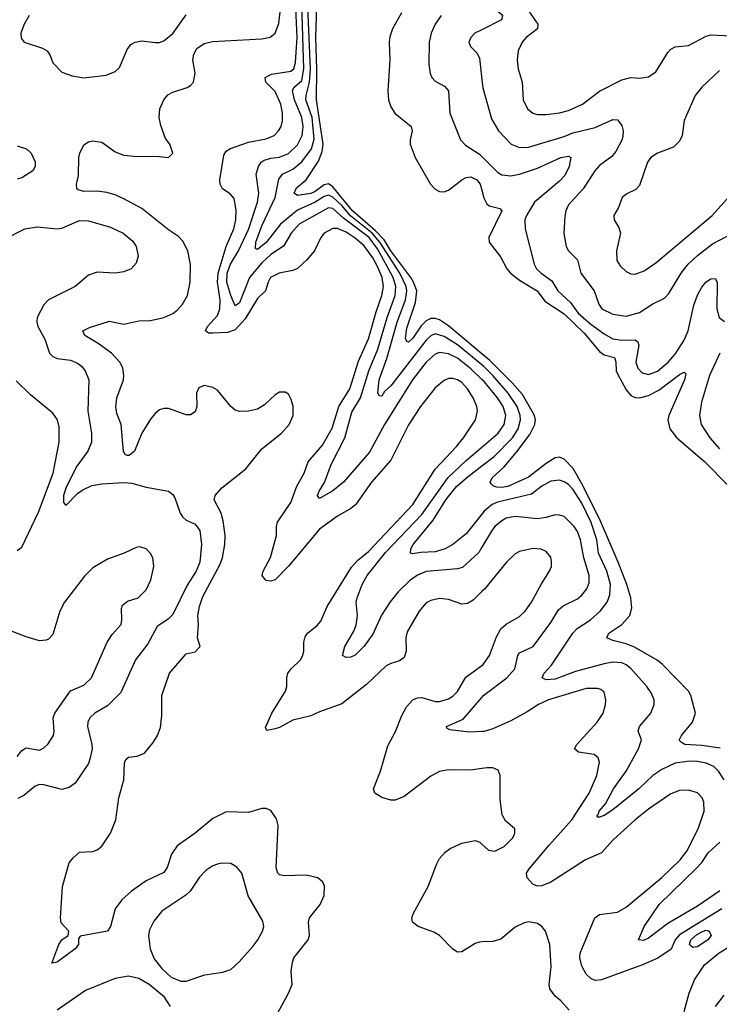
# Model space of a CAD drawing. Header units: inches. Extents: x 1550315 to 1685896, y 510706 to 640504.
# Tile 134 of 256: x 1617921 to 1621069, y 542900 to 547331. Entities that reach past the tile are written whole.
import ezdxf

# ---------------------------------------------------------------- set-up
doc = ezdxf.new("R2010")
doc.units = ezdxf.units.IN
doc.header["$MEASUREMENT"] = 0
doc.layers.add('B6514', color=7, linetype='Continuous')
doc.layers.add('B6524', color=7, linetype='Continuous')

msp = doc.modelspace()

# ---------------------------------------------------------------- linework, layer by layer
at = {"layer": 'B6514', "color": 5}
for points, elevation in [([(1620000, 545777.1), (1619890, 545867.2), (1619830, 545905), (1619790, 545916.5), (1619770, 545908.6), (1619750, 545888.6), (1619590, 545683.9), (1619562.7, 545657.3), (1619550, 545637.4), (1619538, 545638), (1619532.5, 545652.5), (1619538, 545710), (1619573.1, 545806.9), (1619618.5, 545970), (1619656.8, 546070), (1619663.1, 546110), (1619660.1, 546130), (1619630.5, 546190), (1619541.9, 546330), (1619506.3, 546370), (1619408.8, 546448.8), (1619370, 546495.2), (1619330, 546532.3), (1619310, 546541.6), (1619290, 546535.1), (1619250, 546510.2), (1619170, 546473.8), (1619094.6, 546410), (1619030, 546328.4), (1618990, 546297.4), (1618981.2, 546301.2), (1618983.5, 546330), (1619010, 546403.5), (1619070.2, 546530), (1619086, 546613.9), (1619103.9, 546636.1), (1619150, 546658.1), (1619190, 546691.4), (1619233.6, 546750), (1619246.3, 546793.7), (1619236.8, 546890), (1619208.7, 546970), (1619209.4, 546990), (1619225.4, 547050), (1619229.1, 547110), (1619211.6, 547530)], 340), ([(1620000, 544757.1), (1619960.8, 544719.2), (1619935.9, 544704.1), (1619910, 544701.4), (1619850, 544722), (1619810, 544726), (1619770, 544717.7), (1619750, 544706.4), (1619717.6, 544670), (1619664.1, 544575.9), (1619658.8, 544550), (1619659.7, 544490), (1619650, 544461.3), (1619630, 544445.3), (1619590, 544433.8), (1619570, 544423.1), (1619480.5, 544339.5), (1619370, 544252.1), (1619270, 544216.9), (1619230, 544198.3), (1619150, 544179.4), (1619090, 544146), (1619070, 544139.5), (1619032.9, 544132.9), (1619026.3, 544146.3), (1619055.8, 544210), (1619117.2, 544310), (1619122.7, 544330), (1619122.2, 544370), (1619126.6, 544390), (1619141.5, 544410), (1619184, 544450), (1619195.1, 544470), (1619199.8, 544490), (1619198.8, 544530), (1619205.7, 544554.3), (1619216.4, 544570), (1619257, 544603), (1619275.8, 544624.2), (1619303.7, 544690), (1619413.1, 544866.9), (1619441.9, 544898.1), (1619490, 544938.1), (1619690, 545149.1), (1619790, 545308.1), (1619886.5, 545410), (1619918.3, 545450), (1619971.8, 545530), (1619980.7, 545570), (1619977.7, 545590), (1619961.4, 545630), (1619935.8, 545670), (1619910, 545697.7), (1619890, 545710.6), (1619870, 545716.2), (1619850, 545715.7), (1619830, 545707.7), (1619790, 545673.6), (1619724.8, 545590), (1619670, 545508.5), (1619590.9, 545349.1), (1619504, 545250), (1619431.6, 545148.4), (1619410, 545130.8), (1619350, 545097.4), (1619270, 545037.8), (1619130, 544872.4), (1619070, 544810.9), (1619050, 544804.5), (1619030, 544807.7), (1619018.6, 544818.6), (1619012.3, 544830), (1619016.5, 544850), (1619049.9, 544910.1), (1619076.5, 545010), (1619075.9, 545050), (1619080.2, 545070), (1619141.2, 545158.8), (1619168.3, 545231.7), (1619200.6, 545290), (1619219.1, 545340.9), (1619283.6, 545416.4), (1619327.3, 545492.7), (1619357.4, 545590), (1619405.7, 545670), (1619445.2, 545794.8), (1619490, 545895.4), (1619524.3, 546015.7), (1619550.9, 546090), (1619557.1, 546130), (1619551, 546170), (1619530, 546220.4), (1619510, 546259), (1619470, 546313.6), (1619430, 546348), (1619390, 546374.6), (1619350, 546391.7), (1619330, 546391.5), (1619290.1, 546369.9), (1619275.2, 546350), (1619247.2, 546290), (1619212.7, 546250), (1619170, 546211.3), (1619150, 546201.5), (1619088.7, 546190), (1619049.4, 546170), (1619038.1, 546150), (1619026.4, 546110), (1618990, 546075.6), (1618935.1, 545984.9), (1618890, 545935.6), (1618856.2, 545923.8), (1618790, 545920.8), (1618770, 545920.9), (1618756.1, 545930), (1618765.6, 545950), (1618810, 545999.1), (1618821.9, 546030), (1618823, 546070), (1618811, 546150), (1618813.1, 546190), (1618850.2, 546309.8), (1618884.2, 546390), (1618893.1, 546430), (1618894.3, 546474.3), (1618885.9, 546525.9), (1618867.5, 546547.5), (1618833.8, 546570), (1618822.6, 546590), (1618821.2, 546610), (1618838.9, 546721.1), (1618850, 546738.6), (1618869.5, 546750.5), (1618950, 546779.2), (1619030, 546793.9), (1619065.3, 546810), (1619085.7, 546830), (1619097, 546850), (1619103.8, 546876.2), (1619103.4, 546910), (1619096.2, 546950), (1619070, 547007.2), (1619028.8, 547050), (1619025.4, 547070), (1619054.1, 547085.9), (1619141.1, 547098.9), (1619154, 547110), (1619162.2, 547137.8), (1619169.4, 547250), (1619160.2, 547450)], 380), ([(1620000, 545712.4), (1619950, 545760.3), (1619890, 545807.7), (1619850, 545827.5), (1619810, 545833.2), (1619790, 545825.6), (1619750, 545789.9), (1619687.5, 545710), (1619562.5, 545510), (1619495.4, 545384.6), (1619377.6, 545250), (1619330, 545210.5), (1619270, 545175.6), (1619261, 545190), (1619267.6, 545210), (1619292.2, 545247.8), (1619321.5, 545330), (1619384.4, 545450), (1619415.6, 545564.4), (1619454.8, 545630), (1619491.2, 545750), (1619532.4, 545847.6), (1619574.4, 545990), (1619610.5, 546090), (1619613.4, 546130), (1619600.7, 546170), (1619530, 546299), (1619492.9, 546350), (1619378.2, 546438.2), (1619330, 546480.9), (1619310, 546484.3), (1619178.6, 546410), (1619141.8, 546370), (1619108.1, 546311.9), (1619050, 546273.6), (1619010, 546236.8), (1618954.9, 546170), (1618910, 546056.8), (1618890, 546043.5), (1618870, 546089.8), (1618852, 546150), (1618854.3, 546190), (1618869.7, 546230), (1618904.6, 546290), (1618950, 546387.4), (1618990.7, 546510), (1618996.2, 546550), (1618984.7, 546635.3), (1618994.6, 546670), (1619007.4, 546690), (1619021.4, 546698.6), (1619050, 546707.3), (1619090, 546711.9), (1619130, 546728.2), (1619170, 546767.1), (1619191, 546809), (1619195.7, 546850), (1619190.8, 546890), (1619157.3, 546970), (1619147.8, 547010), (1619154.7, 547025.3), (1619190, 547057.1), (1619199.7, 547110), (1619189, 547450)], 360), ([(1619080.3, 542859.7), (1619130.9, 542950), (1619147.3, 542990), (1619142.9, 543050), (1619147.5, 543090), (1619154.5, 543110), (1619218, 543190), (1619224.7, 543210), (1619219.8, 543270), (1619224, 543290), (1619272.1, 543350), (1619291.2, 543390), (1619292.5, 543432.5), (1619285.1, 543450), (1619262.7, 543470), (1619210, 543481.8), (1619110, 543478.5), (1619090, 543483.1), (1619082.3, 543490), (1619074.3, 543514.3), (1619084.2, 543704.2), (1619075.5, 543735.5), (1619050, 543772.7), (1619030, 543782), (1619010, 543780.7), (1618950, 543763.1), (1618850, 543765.8), (1618790, 543736.5), (1618710, 543670.7), (1618630, 543612.9), (1618603.8, 543576.2), (1618584.6, 543515.4), (1618570, 543493.7), (1618490, 543456.5), (1618424.2, 543410), (1618379.7, 543370), (1618350.2, 543330), (1618329.2, 543250.8), (1618316.4, 543230), (1618193.4, 543206.6), (1618185.3, 543194.7), (1618184.9, 543170), (1618170, 543149.7), (1618090, 543089.6), (1618066, 543086), (1618096.3, 543170), (1618109.8, 543190.2), (1618139.3, 543210), (1618142, 543230), (1618107.7, 543267.7), (1618103.8, 543290), (1618112.7, 543430), (1618143.7, 543536.3), (1618160.6, 543559.4), (1618190, 543585.2), (1618250, 543587.8), (1618270, 543595.8), (1618290, 543612.7), (1618329.7, 543670), (1618353.3, 543730), (1618366.2, 543830), (1618389.9, 543910), (1618392.9, 543987.1), (1618398.7, 544001.3), (1618410, 544012.8), (1618450, 544017.1), (1618482.6, 544030), (1618521.4, 544078.6), (1618540.7, 544110), (1618554.2, 544145.8), (1618560.6, 544199.4), (1618560.7, 544290), (1618594.3, 544390), (1618670, 544478), (1618710, 544486), (1618732, 544510), (1618721, 544550), (1618725.6, 544610), (1618722.9, 544650), (1618729.1, 544690), (1618745.4, 544734.6), (1618821.9, 544878.1), (1618832.9, 544910), (1618843.1, 544970), (1618844.5, 545010), (1618835.8, 545075.8), (1618826.9, 545110), (1618796, 545170), (1618799.8, 545190), (1618830, 545224.1), (1618937.6, 545310), (1619010, 545399.6), (1619099.3, 545470), (1619133.8, 545510), (1619150.8, 545550), (1619150.8, 545590.8), (1619142, 545622), (1619130, 545645.2), (1619114.8, 545654.8), (1619090, 545654.5), (1619070, 545642.9), (1619022.6, 545597.4), (1618990, 545578.3), (1618949.7, 545569.7), (1618910, 545567.8), (1618890, 545573.3), (1618870, 545589.6), (1618810, 545663.1), (1618790, 545676.4), (1618750, 545685.4), (1618726.3, 545673.7), (1618716.1, 545650), (1618717.8, 545590), (1618710, 545566.3), (1618690, 545552.9), (1618670, 545553.3), (1618590, 545581.2), (1618570, 545581.8), (1618550, 545574.8), (1618530, 545558.2), (1618510, 545532.8), (1618470.1, 545470), (1618436.8, 545390), (1618413.1, 545370), (1618403.7, 545370), (1618394.7, 545374.7), (1618387.7, 545387.7), (1618376.7, 545510), (1618358.4, 545558.4), (1618352.8, 545590), (1618358.4, 545630), (1618387.2, 545710), (1618389.9, 545730), (1618384.2, 545764.2), (1618371.1, 545790), (1618333.6, 545830), (1618274.2, 545874.2), (1618214, 545910), (1618205.4, 545930), (1618234.8, 545945.2), (1618325.1, 545974.9), (1618390, 545961.3), (1618456.3, 545976.3), (1618510, 545977.8), (1618570, 545990.9), (1618610, 546008.1), (1618630, 546023.2), (1618654, 546050), (1618675.5, 546090), (1618687.9, 546150), (1618689.9, 546229.9), (1618677.7, 546290), (1618654.6, 546334.6), (1618634.9, 546354.9), (1618590, 546385.3), (1618470, 546480.8), (1618390, 546524.3), (1618350, 546542.4), (1618313, 546553), (1618270, 546559.5), (1618210, 546558.2), (1618184.5, 546564.5), (1618178.4, 546570), (1618176.9, 546590), (1618185.3, 546630), (1618187.3, 546710), (1618191.3, 546730), (1618210, 546767.3), (1618230, 546780.4), (1618250, 546784.9), (1618290, 546779.5), (1618350, 546735.9), (1618390, 546720.9), (1618450, 546714.8), (1618536.7, 546716.7), (1618590, 546710.7), (1618609.2, 546730.8), (1618596.2, 546770), (1618576.6, 546796.6), (1618555.3, 546855.3), (1618547.6, 546890), (1618551, 546930), (1618569.8, 546970.2), (1618587.7, 546992.3), (1618610, 547004.9), (1618674.6, 547025.4), (1618690, 547034.9), (1618702.4, 547050), (1618709.8, 547090), (1618700.2, 547150), (1618704.7, 547175.3), (1618718.3, 547201.7), (1618750, 547223.3), (1618787.9, 547232.1), (1619010, 547244.2), (1619047.2, 547252.8), (1619070, 547270.2), (1619086, 547314), (1619093.3, 547366.7)], 420), ([(1620000, 545827.5), (1619850, 545952.7), (1619810, 545979.6), (1619790, 545986.4), (1619770, 545985.9), (1619750, 545976.3), (1619727.3, 545952.7), (1619690, 545897.1), (1619670, 545879.4), (1619662.3, 545882.3), (1619656.8, 545896.8), (1619663.3, 545943.3), (1619701.5, 546058.5), (1619707.1, 546110), (1619693.1, 546150), (1619680.6, 546170), (1619591.1, 546290), (1619560.2, 546340.2), (1619521.4, 546381.4), (1619418.1, 546470), (1619330, 546579.3), (1619310, 546591.6), (1619290, 546587.4), (1619250, 546557.4), (1619230, 546548.1), (1619170, 546540.2), (1619155.3, 546550), (1619165.7, 546574.3), (1619210, 546610.2), (1619265.2, 546694.8), (1619281.8, 546738.2), (1619285.9, 546770), (1619255.7, 546970), (1619258.4, 547110), (1619253.1, 547250), (1619257.9, 547390)], 320), ([(1617963.5, 547350), (1617940.3, 547310), (1617926.2, 547270), (1617927.2, 547247.2), (1617940.9, 547230), (1618022.8, 547202.8), (1618044.7, 547190), (1618057.6, 547170), (1618070, 547136.3), (1618110, 547094.4), (1618157.5, 547077.5), (1618210, 547068.9), (1618310, 547081.3), (1618350, 547097.4), (1618370, 547114.9), (1618403.8, 547196.2), (1618421, 547219), (1618440.9, 547230), (1618470, 547235.8), (1618530, 547228.4), (1618550, 547228.4), (1618570, 547235.6), (1618610, 547269.2), (1618670, 547352.6)], 440), ([(1619638.5, 547361.4), (1619598.2, 547290), (1619585.9, 547254.1), (1619583.2, 547230), (1619586.7, 547150), (1619577.4, 547010), (1619580.2, 546970), (1619590, 546938.4), (1619609, 546910), (1619682.3, 546850), (1619687.1, 546830), (1619677.4, 546790), (1619677.4, 546770), (1619700.6, 546710), (1619768.4, 546590), (1619790, 546568.2), (1619810, 546558.2), (1619830, 546556.9), (1619850, 546563.2), (1619909.9, 546610.1), (1619930, 546620.8), (1619950, 546623.9), (1619977.1, 546610), (1619992.7, 546590), (1620000, 546563.6)], 320), ([(1619817.2, 547350), (1619789.6, 547310.4), (1619772.5, 547270), (1619763.2, 547230), (1619761.3, 547130), (1619767.9, 547087.9), (1619775.6, 547070), (1619790, 547053.4), (1619831.8, 547031.8), (1619850.1, 547010.1), (1619855.6, 546910), (1619904.6, 546790), (1619926.6, 546766.6), (1619990, 546725), (1620000, 546715)], 340), ([(1620000, 547285.6), (1619968.7, 547270), (1619950.3, 547250), (1619942, 547230), (1619948.4, 547210), (1619979.4, 547179.4), (1619990, 547157.3), (1620000, 547061.6)], 360), ([(1617910, 546763), (1617951.8, 546750), (1617972.8, 546730), (1617990.7, 546690.7), (1617990.9, 546670), (1617979.7, 546650), (1617930, 546619.1), (1617910, 546613.8)], 440), ([(1617850, 546341.8), (1617943.1, 546390), (1617999, 546399.1), (1618090, 546389.8), (1618110, 546392.3), (1618190, 546426.8), (1618230, 546426.3), (1618330, 546397.8), (1618386, 546370), (1618430, 546334), (1618445.1, 546310), (1618453.1, 546266.9), (1618444.9, 546235.1), (1618422.7, 546210), (1618390, 546196.4), (1618350, 546190.4), (1618270, 546194.2), (1618230, 546181.8), (1618169.6, 546130), (1618049.7, 546070), (1618030, 546048.2), (1617999.8, 545990), (1617997.6, 545970), (1618002, 545950), (1618033.6, 545893.6), (1618055.5, 545830), (1618070, 545815.5), (1618090, 545806.8), (1618150, 545798.4), (1618183.2, 545783.2), (1618200.5, 545770), (1618215.1, 545750), (1618231.9, 545710), (1618228, 545570), (1618243.2, 545470), (1618244.5, 545430), (1618227, 545390), (1618177.7, 545322.3), (1618130, 545227.9), (1618117.2, 545190), (1618118, 545158), (1618127.2, 545147.2), (1618130, 545146), (1618181.3, 545198.8), (1618204.3, 545215.7), (1618245.4, 545234.6), (1618290, 545242), (1618388.2, 545248.2), (1618425.8, 545245.8), (1618490, 545227.2), (1618589.8, 545209.8), (1618610, 545194.5), (1618619.1, 545179.1), (1618643.1, 545110), (1618653.2, 545093.2), (1618670, 545079.3), (1618710, 545060.3), (1618731.9, 545031.9), (1618738.7, 544970), (1618730.5, 544890.5), (1618714.2, 544850), (1618673.9, 544786.1), (1618610, 544654.7), (1618590, 544635.2), (1618539, 544600.9), (1618497.6, 544522.4), (1618441.1, 544450), (1618376.2, 544303.8), (1618316.4, 544243.6), (1618258.5, 544210), (1618236.5, 544190), (1618227.5, 544170), (1618226.1, 544150), (1618246, 544070), (1618246.9, 544050), (1618238.3, 544010), (1618230, 543984), (1618170, 543895.5), (1618143.8, 543876.2), (1618110, 543866.7), (1618030, 543887.6), (1618010, 543888.9), (1617990, 543882.3), (1617939.9, 543840.1), (1617913, 543827)], 440), ([(1617910, 544942), (1617930, 544957.3), (1618005.6, 545114.4), (1618071.2, 545290), (1618098.1, 545430), (1618099, 545499), (1618091, 545531), (1618070, 545560.4), (1617970, 545642.6), (1617905.2, 545705.2)], 460), ([(1620000, 544956.7), (1619986.3, 544933.7), (1619913.8, 544866.2), (1619890, 544859.3), (1619750, 544847.8), (1619710, 544832), (1619674.3, 544805.7), (1619624, 544756), (1619588, 544712), (1619549.3, 544650.7), (1619510, 544566.6), (1619470, 544512.6), (1619430, 544471.5), (1619410, 544462.4), (1619390, 544460.7), (1619373.2, 544470), (1619383.1, 544510), (1619423.2, 544576.8), (1619434.3, 544605.7), (1619440.5, 544650), (1619435.2, 544710), (1619438.6, 544730), (1619462.1, 544790), (1619483.7, 544830), (1619567.4, 544932.6), (1619730, 545104.2), (1619848.7, 545271.3), (1619930, 545347), (1620000, 545406.9)], 360), ([(1620000, 545106.5), (1619930, 545016.7), (1619870.2, 544970), (1619834.9, 544950), (1619790, 544935.8), (1619726.1, 544933.9), (1619690, 544927.1), (1619679.3, 544930), (1619680.3, 544950), (1619690.7, 544970), (1619780.5, 545079.5), (1619838.7, 545170), (1619885.9, 545230), (1619930.8, 545270), (1620000, 545322.8)], 340), ([(1617910, 544016.1), (1617930, 544042), (1617950, 544053.7), (1618010, 544044.2), (1618030, 544054.7), (1618048.1, 544071.9), (1618072.3, 544110), (1618076.5, 544130), (1618071.6, 544190), (1618078.9, 544210), (1618148.8, 544311.2), (1618210, 544335.8), (1618243.9, 544370), (1618313.8, 544530), (1618336.2, 544563.8), (1618376.9, 544610), (1618381, 544630), (1618378.7, 544681.3), (1618383.1, 544696.9), (1618405.9, 544714.1), (1618454, 544730), (1618490, 544764.9), (1618510.8, 544810), (1618524.7, 544870), (1618520.5, 544910), (1618510, 544929.3), (1618490, 544949.5), (1618461.6, 544958.4), (1618444.1, 544955.9), (1618391.3, 544930), (1618316.1, 544903.9), (1618250, 544864.5), (1618212.7, 544827.3), (1618122.4, 544710), (1618102, 544670), (1618070, 544564), (1618050, 544542.7), (1618040.5, 544539.5), (1618010, 544536.2), (1617950, 544554.3), (1617851.8, 544591.8)], 460), ([(1620000, 543961), (1619950, 543954.2), (1619850, 543955.3), (1619810, 543947.6), (1619770, 543927.4), (1619650, 543835), (1619610, 543819), (1619590, 543819), (1619550, 543830.9), (1619518.7, 543850), (1619512.4, 543870), (1619544.9, 543950), (1619576.7, 544063.3), (1619611.9, 544128.1), (1619639.5, 544200.5), (1619660.8, 544239.2), (1619689.9, 544270.1), (1619710, 544279.8), (1619730, 544280.2), (1619790, 544262.2), (1619810, 544263.5), (1619850, 544275.5), (1619870, 544287.2), (1619890, 544308.3), (1619928.1, 544371.9), (1620000, 544425.3)], 380), ([(1620000, 544127.2), (1619944.7, 544124.7), (1619856, 544136), (1619843.3, 544143.3), (1619840.9, 544150), (1619916.4, 544183.6), (1620000, 544280.3)], 360), ([(1620000, 543181.2), (1619990, 543180.7), (1619970, 543173.3), (1619910, 543136.2), (1619890, 543135), (1619870, 543148.7), (1619809.7, 543210), (1619784.3, 543224.3), (1619713.6, 543250), (1619688, 543270), (1619685.1, 543290), (1619692.8, 543310), (1619759.1, 543430), (1619795.6, 543530), (1619810, 543555.8), (1619834.6, 543585.4), (1619858.2, 543601.8), (1619910, 543624.9), (1619970, 543638), (1619990.5, 543630.5), (1620000, 543621.7)], 380), ([(1618599.5, 542890), (1618572.7, 542932.7), (1618503.6, 542990), (1618456.2, 543016.2), (1618410, 543026.3), (1618350, 543017.2), (1618216.8, 542963.2), (1618090, 542874.6)], 440)]:
    msp.add_lwpolyline(points, dxfattribs=dict(at, elevation=elevation))
at = {"layer": 'B6514', "color": 5, "elevation": 440}
msp.add_lwpolyline([(1618830, 543535.3), (1618810, 543530.9), (1618790, 543523.5), (1618758.2, 543501.8), (1618730, 543472.8), (1618687.1, 543410), (1618669, 543391), (1618560.5, 543319.5), (1618524.9, 543275.1), (1618504.3, 543235.7), (1618500.6, 543210), (1618507.3, 543150), (1618525.7, 543105.7), (1618561, 543061), (1618601.9, 543021.9), (1618645.1, 543005.1), (1618670, 543005), (1618753.5, 543033.5), (1618834.3, 543045.7), (1618870, 543057.1), (1618908.6, 543091.4), (1618970, 543160.4), (1618992.4, 543190), (1619013.7, 543230), (1619018.5, 543250), (1619015.1, 543275), (1618948.6, 543388.6), (1618919.8, 543490), (1618898.1, 543518.2), (1618870, 543534.5)], close=True, dxfattribs=at)
at = {"layer": 'B6524', "color": 5}
for points, elevation in [([(1620000, 547641), (1620010, 547641), (1620110, 547684), (1620150, 547693.9), (1620210, 547701.2), (1620230, 547695.4), (1620241.7, 547681.7), (1620247, 547670), (1620239.8, 547650), (1620155.7, 547590), (1620099.8, 547520.2), (1620037.6, 547470), (1620020.4, 547450), (1620015.5, 547430), (1620023, 547410), (1620090, 547354.4), (1620093.7, 547350), (1620089.1, 547330), (1620000, 547285.6)], 360), ([(1620209.5, 547370), (1620252.2, 547310), (1620250.2, 547290), (1620199.2, 547250), (1620182, 547230), (1620164.2, 547190), (1620159.3, 547150), (1620163.8, 547110), (1620182, 547050), (1620186.4, 546970), (1620205.2, 546930), (1620230.2, 546910.2), (1620250, 546903.5), (1620290, 546903.5), (1620350, 546911.5), (1620390, 546922.4), (1620453.1, 546950), (1620530, 547009.4), (1620630, 547060.2), (1620670, 547070.2), (1620710, 547067.2), (1620750, 547073.4), (1620783.3, 547096.7), (1620837.6, 547182.4), (1620850, 547197.4), (1620870, 547208.9), (1620930, 547215.3), (1621010, 547256.5), (1621030, 547262), (1621150, 547256.4)], 380), ([(1621070, 547101.4), (1620990, 547027.1), (1620959.8, 546990), (1620910, 546877), (1620901.2, 546810), (1620890, 546784.7), (1620862.3, 546757.7), (1620790, 546729.8), (1620760.3, 546710), (1620745.5, 546690), (1620710, 546584.5), (1620693, 546567), (1620652.1, 546547.9), (1620632, 546530), (1620614.6, 546485.4), (1620593.4, 546450), (1620594.9, 546430), (1620615.9, 546395.9), (1620623.5, 546370), (1620606.2, 546290), (1620607.8, 546247.8), (1620622.5, 546222.5), (1620650, 546197.6), (1620670, 546187.2), (1620690, 546186), (1620730, 546200.7), (1620783.5, 546236.5), (1621036.5, 546450), (1621325, 546770)], 380), ([(1620000, 547061.6), (1620003.9, 547023.9), (1620044.2, 546884.2), (1620074.7, 546830), (1620131.8, 546770), (1620170, 546755.1), (1620210, 546756.8), (1620370, 546805), (1620410, 546821.3), (1620510, 546845.7), (1620590, 546881.9), (1620610, 546880.5), (1620630, 546854.9), (1620636, 546830), (1620634.6, 546805.4), (1620630, 546788.4), (1620602.4, 546737.6), (1620585.5, 546714.5), (1620530, 546674.4), (1620508.8, 546651.2), (1620456, 546570), (1620390, 546497.4), (1620377.5, 546470), (1620373.2, 546446.8), (1620368.7, 546368.7), (1620379.6, 546310), (1620390.4, 546290), (1620430.2, 546250.2), (1620444.9, 546190), (1620505.6, 546110), (1620526, 546050), (1620540.7, 546030), (1620590, 546005.4), (1620650, 545997), (1620710, 546013.7), (1620770, 546051.9), (1620822.5, 546077.5), (1620841.4, 546098.6), (1620897, 546190), (1620928.5, 546230), (1620970.6, 546270), (1621038.1, 546321.9), (1621166.4, 546390)], 360), ([(1620000, 546715), (1620070, 546645.4), (1620090, 546632.3), (1620130, 546627.8), (1620170, 546635.6), (1620250, 546663.3), (1620355.1, 546710), (1620390, 546716), (1620401.1, 546710), (1620393.4, 546670), (1620373.3, 546630), (1620350, 546604.8), (1620236.6, 546510), (1620200.5, 546450), (1620194.2, 546430), (1620194.7, 546390), (1620235.5, 546230), (1620246.8, 546210), (1620266.6, 546190), (1620315, 546155), (1620341.9, 546110), (1620398.8, 546058.8), (1620434.3, 546010), (1620490, 545961.4), (1620550, 545916.9), (1620590, 545894.8), (1620630, 545888.3), (1620690, 545890.7), (1620701.5, 545881.5), (1620705.9, 545865.9), (1620692.8, 545790), (1620702.5, 545762.5), (1620721.7, 545741.7), (1620750, 545733.7), (1620790, 545749.6), (1620837.9, 545790), (1620870, 545825.1), (1620910, 545888.6), (1620928.5, 545930), (1620953.8, 546046.2), (1620970, 546091.5), (1620990, 546126.7), (1621010, 546151.1), (1621030, 546164.2), (1621050, 546165.7), (1621059.3, 546150), (1621057.5, 546030), (1621068.2, 545990), (1621092.2, 545972.2)], 340), ([(1620000, 546563.6), (1620009.4, 546529.4), (1620022.9, 546502.9), (1620033.4, 546493.4), (1620080.8, 546480.8), (1620090.2, 546470.2), (1620031.1, 546350), (1620033.7, 546330), (1620083.5, 546263.5), (1620112.2, 546210), (1620129, 546190), (1620170, 546158.1), (1620248.9, 546110), (1620284, 546064), (1620370, 546006.8), (1620460.7, 545920.7), (1620530, 545837.3), (1620550, 545823.1), (1620596.8, 545810), (1620603.3, 545790), (1620604.6, 545750), (1620610, 545737.1), (1620650, 545664.8), (1620670, 545639.5), (1620690, 545630.1), (1620709.3, 545629.3), (1620750, 545640.3), (1620796.7, 545663.3), (1620890, 545734.6), (1620910, 545744.9), (1620917.8, 545737.8), (1620912.1, 545710), (1620841.3, 545550), (1620837.6, 545530), (1620846.4, 545490), (1620878, 545450), (1621002.2, 545342.2), (1621110, 545232.6)], 320), ([(1621072.9, 544052.9), (1620990, 544065.3), (1620914, 544070), (1620898, 544078), (1620888.7, 544088.7), (1620898.3, 544110), (1620947.7, 544170), (1620961.5, 544210), (1620940.9, 544290), (1620929.8, 544310), (1620812.3, 544430), (1620788.7, 544448.7), (1620687.3, 544507.3), (1620650, 544521.8), (1620590, 544536.8), (1620562.9, 544550), (1620571.1, 544570), (1620630.4, 544609.6), (1620666.3, 544650), (1620675.8, 544684.2), (1620670.4, 544729.6), (1620652.6, 544790), (1620613.3, 544890), (1620534.5, 545074.5), (1620455, 545235), (1620411, 545311), (1620370, 545353.5), (1620350, 545362.5), (1620330, 545359.3), (1620290, 545334.5), (1620210, 545272), (1620117.3, 545230), (1620090, 545225.3), (1620067.7, 545227.7), (1620052.4, 545232.4), (1620042.3, 545242.3), (1620038, 545250), (1620046.5, 545270), (1620101.3, 545318.7), (1620155.9, 545384.1), (1620216.2, 545463.8), (1620239.3, 545510), (1620241.2, 545530), (1620237, 545550), (1620183.6, 545643.6), (1620136.9, 545696.9), (1620036.8, 545796.8), (1620000, 545827.5)], 320), ([(1621071.6, 545830), (1621024.6, 545730), (1620988.1, 545610), (1620979.8, 545550), (1620987.2, 545510), (1621026, 545450), (1621070, 545400.5)], 340), ([(1620000, 545322.8), (1620055.1, 545364.9), (1620138.7, 545450), (1620163, 545490), (1620174.3, 545530), (1620173.2, 545550), (1620158.9, 545590), (1620118.1, 545650), (1620049.4, 545730), (1620008.6, 545770), (1620000, 545777.1)], 340), ([(1620000, 545406.9), (1620073.9, 545470), (1620100.8, 545510), (1620107.6, 545550), (1620096.6, 545590), (1620071.3, 545630), (1620010, 545702.8), (1620000, 545712.4)], 360), ([(1621090, 543910.9), (1621065.4, 543950), (1621043.5, 543970), (1621010, 543985), (1620970, 543993.5), (1620934.6, 543994.6), (1620870, 543985.1), (1620810, 543957.6), (1620770, 543929.9), (1620706.1, 543870), (1620590, 543776), (1620550, 543749.9), (1620530, 543742.6), (1620522.6, 543742.6), (1620517, 543750), (1620524.5, 543755.5), (1620528.2, 543770), (1620557.1, 543802.9), (1620592.8, 543870), (1620649.1, 543950), (1620704.9, 544050), (1620717.8, 544090), (1620704, 544130), (1620709.8, 544150), (1620759.8, 544210), (1620775.5, 544250), (1620775.3, 544270), (1620762.5, 544302.5), (1620742.8, 544330), (1620670, 544411.4), (1620650, 544428.2), (1620630, 544437.2), (1620590, 544439.6), (1620550, 544432), (1620422.1, 544397.9), (1620330, 544363.7), (1620290, 544361.1), (1620271.5, 544370), (1620280.3, 544390), (1620314, 544426), (1620409.9, 544570.1), (1620428.8, 544591.2), (1620488.4, 544630), (1620532.6, 544670), (1620564.2, 544710), (1620576.6, 544743.4), (1620578.5, 544790), (1620562.7, 544850), (1620524.5, 544930), (1620516.9, 544990), (1620491.5, 545068.5), (1620450, 545155.3), (1620410, 545218.8), (1620390, 545238.6), (1620370, 545251.7), (1620350, 545258.1), (1620310, 545254.4), (1620270, 545231.8), (1620224.2, 545195.8), (1620070, 545160.1), (1620046, 545150), (1620010, 545119.3), (1620000, 545106.5)], 340), ([(1620000, 544280.3), (1620009.1, 544290.9), (1620113.2, 544370), (1620148.2, 544410), (1620162.2, 544470), (1620170, 544482), (1620230.8, 544510), (1620310, 544617.8), (1620344.4, 544675.6), (1620366.7, 544693.3), (1620430, 544724.4), (1620450, 544741), (1620473.2, 544770), (1620482.8, 544797.2), (1620483.2, 544830), (1620459.2, 544910), (1620444.3, 544990), (1620430, 545028.4), (1620416.2, 545050), (1620370, 545094.8), (1620350, 545101.8), (1620330, 545102.4), (1620289.6, 545090.4), (1620250, 545084.8), (1620150, 545094.6), (1620110, 545087.4), (1620090, 545076.5), (1620059, 545050), (1620043.5, 545030), (1620000, 544956.7)], 360), ([(1620000, 544425.3), (1620006.3, 544430), (1620034.2, 544470), (1620065.9, 544554.1), (1620086, 544590), (1620109.4, 544610.6), (1620170, 544645.4), (1620195.4, 544670), (1620224.3, 544710), (1620267.9, 544792.1), (1620305.3, 544850), (1620313.1, 544870), (1620313.9, 544893.9), (1620310, 544912), (1620290, 544937.4), (1620267.8, 544947.8), (1620230, 544950.7), (1620170, 544937.2), (1620150, 544927.2), (1620111.4, 544890), (1620011.7, 544768.3), (1620000, 544757.1)], 380), ([(1621079.4, 543330), (1620890, 543213), (1620870.7, 543190), (1620851.6, 543148.4), (1620792.3, 543107.7), (1620722.5, 543077.5), (1620538.8, 543010), (1620510, 543007.1), (1620490, 543016.2), (1620470, 543036.2), (1620450, 543072.3), (1620441.6, 543110), (1620442.9, 543130), (1620508.7, 543290), (1620530, 543304.7), (1620610, 543315.6), (1620650, 543337.1), (1620810, 543470.8), (1620893, 543550), (1620922.4, 543590), (1620974.2, 543690), (1620999.8, 543770), (1620999.3, 543810), (1620991.9, 543830), (1620970, 543852.1), (1620930, 543863.8), (1620890, 543862.2), (1620850, 543847), (1620750, 543778.3), (1620690, 543730.6), (1620590, 543638.4), (1620538.1, 543581.9), (1620466.7, 543550), (1620310, 543449.3), (1620270, 543433.3), (1620250, 543431.8), (1620230, 543441.1), (1620215.6, 543455.5), (1620204.8, 543470), (1620200.8, 543490), (1620212.7, 543510), (1620303.3, 543616.7), (1620405.3, 543730), (1620483.7, 543850), (1620517.3, 543930), (1620529.8, 543989.7), (1620523.5, 544010), (1620504.9, 544024.9), (1620435.4, 544035.4), (1620417.6, 544050), (1620427.1, 544070), (1620519.8, 544170), (1620545.8, 544210), (1620557.2, 544250), (1620558.2, 544270), (1620550, 544304.5), (1620536.2, 544316.2), (1620520.9, 544320.9), (1620470, 544321.9), (1620300.3, 544270), (1620254.6, 544250), (1620204, 544216), (1620130, 544175.2), (1620050, 544139.9), (1620010, 544127.7), (1620000, 544127.2)], 360), ([(1620000, 543621.7), (1620030, 543594), (1620058, 543590), (1620100.9, 543610), (1620139.3, 543650), (1620149, 543670), (1620148.7, 543690), (1620106.6, 543726.6), (1620092.3, 543752.3), (1620082, 543822), (1620082.9, 543930), (1620074, 543954), (1620050, 543964.2), (1620024.4, 543964.4), (1620000, 543961)], 380), ([(1621070.9, 543410.9), (1620970, 543342.2), (1620836.5, 543263.5), (1620750, 543197.4), (1620727.6, 543187.6), (1620704.5, 543190), (1620730, 543250.2), (1620797.6, 543350), (1620966.7, 543513.3), (1620990, 543538.8), (1621018.1, 543581.9), (1621071.7, 543630)], 340), ([(1620393.8, 542873.8), (1620355.6, 542915.6), (1620330, 542936.4), (1620306.4, 542970), (1620303.7, 542990), (1620312.1, 543070), (1620306.2, 543170), (1620286.9, 543230), (1620270.8, 543250.8), (1620250, 543264), (1620210.9, 543270.9), (1620190, 543267.4), (1620150, 543247.2), (1620085.9, 543194.1), (1620050, 543183.5), (1620000, 543181.2)], 380), ([(1620910, 542868.7), (1620933.5, 542950), (1620957, 543010), (1621002.6, 543077.5), (1621067.9, 543132.1), (1621110, 543157.6)], 360), ([(1621052.2, 542890), (1621090, 542941.5)], 340)]:
    msp.add_lwpolyline(points, dxfattribs=dict(at, elevation=elevation))
at = {"layer": 'B6524', "color": 5, "elevation": 360}
msp.add_lwpolyline([(1620950, 543156.5), (1620941.8, 543161.8), (1620935, 543170), (1620939.9, 543190), (1620966.5, 543213.5), (1620990, 543226.5), (1621010, 543234.2), (1621023.1, 543230), (1621031.4, 543210), (1621017.7, 543190), (1620970, 543159.6)], close=True, dxfattribs=at)

doc.saveas('drawing.dxf')
